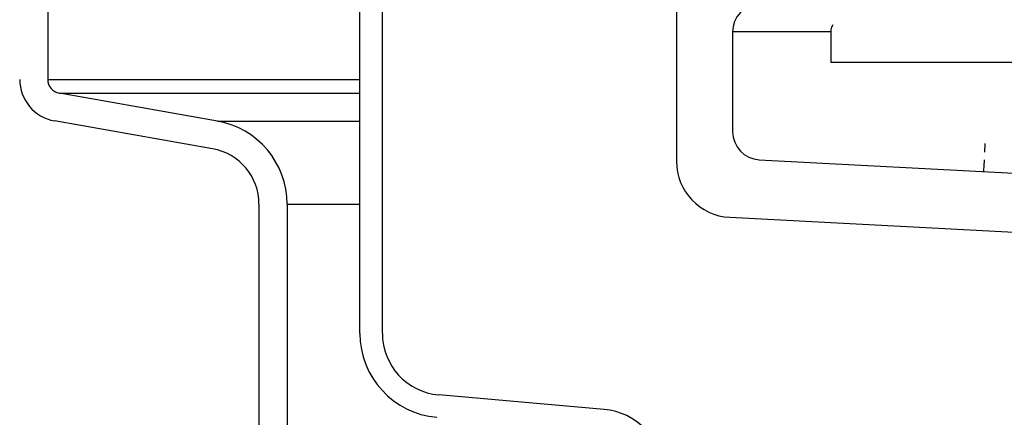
# Model space of a CAD drawing. Extents: x -285 to 5863, y 308 to 3178.
# Tile 111 of 256: x 219.33 to 223.71, y 970.35 to 972.12. Entities that reach past the tile are written whole.
import ezdxf

# ---------------------------------------------------------------- set-up
doc = ezdxf.new("R2010")
doc.units = 0
doc.header["$MEASUREMENT"] = 0
doc.layers.add('SPILL-BUCKET', color=1, linetype='CONTINUOUS')

msp = doc.modelspace()

# ---------------------------------------------------------------- linework, layer by layer
at = {"layer": 'SPILL-BUCKET', "color": 1, "linetype": 'Continuous'}
for p, q in [((220.84434, 970.72625), (220.84434, 984.92381)), ((220.94427, 970.72625), (220.94427, 984.92381)), ((219.45529, 973.04023), (219.45529, 971.8557)), ((222.25337, 972.37971), (222.25337, 971.49167)), ((220.21051, 971.67013), (219.5069, 971.79419)), ((220.18882, 971.54711), (219.48521, 971.67118)), ((220.39527, 971.30108), (220.39527, 970.09725)), ((220.52018, 971.30108), (220.52018, 970.09725)), ((222.49013, 971.24218), (224.24884, 971.15001)), ((221.93115, 970.38809), (221.19513, 970.45249))]:
    msp.add_line(p, q, dxfattribs=at)
at = {"layer": 'SPILL-BUCKET', "linetype": 'Continuous'}
for p, q in [((222.9404, 972.06653), (222.5032, 972.06653)), ((222.5032, 972.06653), (222.5032, 971.62296)), ((223.62541, 971.53204), (223.62744, 971.57059)), ((222.62158, 971.49821), (225.06471, 971.37017)), ((223.62215, 971.46967), (223.62359, 971.49726)), ((223.6209, 971.44584), (223.62122, 971.45195)), ((223.62122, 971.45195), (223.62215, 971.46967))]:
    msp.add_line(p, q, dxfattribs=at)
at = {"layer": 'SPILL-BUCKET', "color": 7, "linetype": 'Continuous'}
for p, q in [((222.9404, 972.0754), (222.9404, 971.93219)), ((222.9404, 971.93219), (224.31447, 971.93219))]:
    msp.add_line(p, q, dxfattribs=at)
at = {"layer": 'SPILL-BUCKET', "color": 7}
for p, q in [((219.45529, 971.8557), (220.84434, 971.8557)), ((219.5069, 971.79419), (220.84434, 971.79419)), ((220.21051, 971.67013), (220.84434, 971.67013)), ((220.52018, 971.30108), (220.84434, 971.30108))]:
    msp.add_line(p, q, dxfattribs=at)
at = {"layer": 'SPILL-BUCKET', "linetype": 'Continuous'}
for centre, start, end in [((222.62812, 972.06653), 94.58857, 180), ((222.62812, 971.62296), 180, 267)]:
    msp.add_arc(centre, 0.12491, start, end, dxfattribs=at)
at = {"layer": 'SPILL-BUCKET', "color": 7, "linetype": 'Continuous'}
msp.add_arc((222.97163, 972.0754), 0.03123, 135, 180, dxfattribs=at)
at = {"layer": 'SPILL-BUCKET', "color": 1, "linetype": 'Continuous'}
for centre, radius, start, end in [((219.51774, 971.8557), 0.18737, 180, 260), ((219.51774, 971.8557), 0.06246, 180, 260), ((220.14544, 971.30108), 0.37474, 0, 80), ((220.14544, 971.30108), 0.24983, 0, 80), ((222.5032, 971.49167), 0.24983, 180, 267), ((221.21908, 970.72625), 0.37474, 180, 265), ((221.21908, 970.72625), 0.27481, 180, 265), ((221.90611, 970.10188), 0.2873, 280, 85)]:
    msp.add_arc(centre, radius, start, end, dxfattribs=at)

doc.saveas('drawing.dxf')
